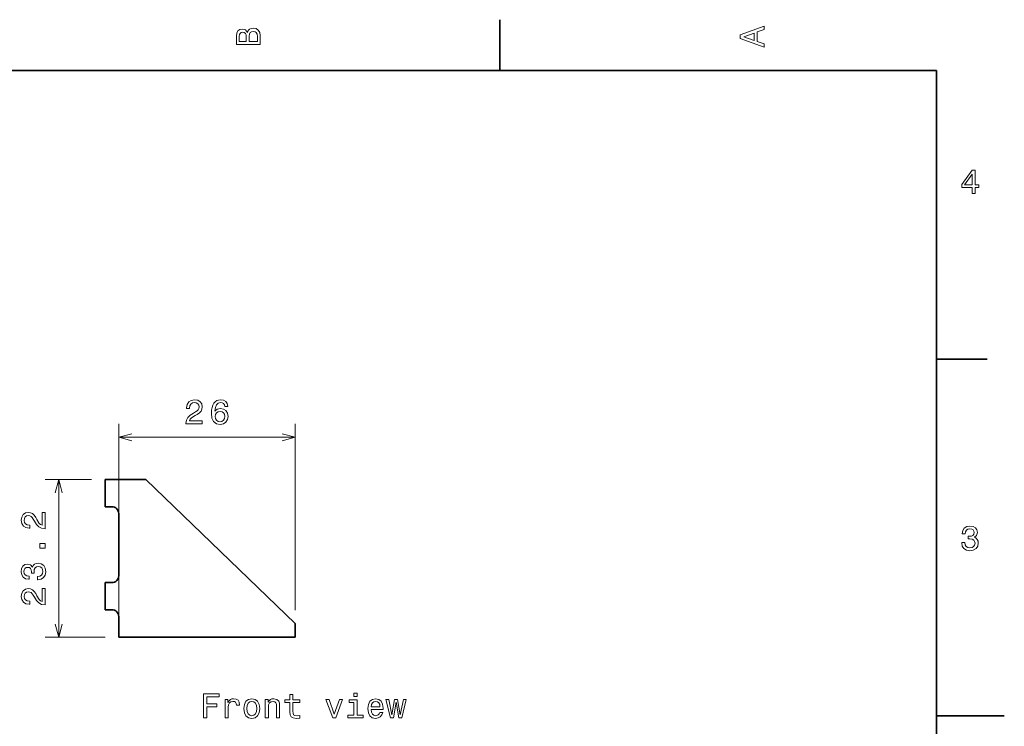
# Model space of a CAD drawing. Extents: x 0 to 297, y 0 to 210.
# Tile 9 of 9: x 152 to 297, y 103 to 208. Entities that reach past the tile are written whole.
import ezdxf

# ---------------------------------------------------------------- set-up
doc = ezdxf.new("R2010")
doc.units = 0

msp = doc.modelspace()

# ---------------------------------------------------------------- linework, layer by layer
at = {"color": 7, "lineweight": 35, "ltscale": 0.1875}
for p, q in [((222.699997, 200), (222.699997, 207.5)), ((287, 157.5), (294.5, 157.5))]:
    msp.add_line(p, q, dxfattribs=at)
at = {"color": 7, "lineweight": 35}
for p, q in [((287, 200), (10, 200)), ((287, 10), (287, 200)), ((192.605743, 118.579781), (170.605743, 139.779785)), ((166.605743, 116.579781), (192.605743, 116.579781))]:
    msp.add_line(p, q, dxfattribs=at)
at = {"color": 7, "lineweight": 13}
for p, q in [((166.605743, 118.579781), (166.605743, 148.015396)), ((192.605743, 120.579781), (192.605743, 148.015396)), ((166.605743, 146.015396), (192.605743, 146.015396)), ((157.762009, 116.579781), (157.762009, 139.779785))]:
    msp.add_line(p, q, dxfattribs=at)
at = {"color": 7, "lineweight": 13, "ltscale": 0.171093}
msp.add_line((162.605743, 139.779785), (155.762009, 139.779785), dxfattribs=at)
at = {"color": 7, "lineweight": 35, "ltscale": 0.15}
msp.add_line((170.605743, 139.779785), (164.605743, 139.779785), dxfattribs=at)
at = {"color": 7, "lineweight": 35, "ltscale": 0.1}
for p, q in [((164.605743, 139.779785), (164.605743, 135.779785)), ((164.605743, 124.629784), (164.605743, 120.629784))]:
    msp.add_line(p, q, dxfattribs=at)
at = {"color": 7, "lineweight": 35, "ltscale": 0.025}
for p, q in [((164.605743, 135.779785), (165.605743, 135.779785)), ((165.605743, 124.629784), (164.605743, 124.629784)), ((164.605743, 120.629784), (165.605743, 120.629784))]:
    msp.add_line(p, q, dxfattribs=at)
at = {"color": 7, "lineweight": 35, "ltscale": 0.22875}
msp.add_line((166.605743, 134.779785), (166.605743, 125.629784), dxfattribs=at)
at = {"color": 7, "lineweight": 35, "ltscale": 0.07625}
msp.add_line((166.605743, 119.629784), (166.605743, 116.579781), dxfattribs=at)
at = {"color": 7, "lineweight": 35, "ltscale": 0.05}
msp.add_line((192.605743, 116.579781), (192.605743, 118.579781), dxfattribs=at)
at = {"color": 7, "lineweight": 13, "ltscale": 0.221093}
msp.add_line((164.605743, 116.579781), (155.762009, 116.579781), dxfattribs=at)
at = {"color": 7, "lineweight": 35, "ltscale": 0.25}
msp.add_line((287, 105), (297, 105), dxfattribs=at)
at = {"color": 7, "lineweight": 13}
for points in [[(185.542007, 205.630417), (185.249496, 205.983429), (185.052811, 206.074219), (184.81073, 206.104477), (184.432495, 206.03891), (184.160156, 205.842224), (183.993729, 205.524506), (183.933212, 205.080704), (183.933212, 203.835022), (187.433212, 203.835022), (187.433212, 205.151306), (187.36261, 205.620331), (187.155838, 205.968307), (186.828018, 206.185165), (186.384216, 206.260818), (186.08667, 206.215424), (185.839554, 206.094391), (185.65799, 205.897705)], [(261.633209, 203.466858), (261.633209, 203.930847), (260.604401, 204.298996), (260.604401, 205.695969), (261.633209, 206.064133), (261.633209, 206.538193), (258.128174, 205.257217), (258.128174, 204.742798)], [(185.385666, 204.984879), (185.385666, 204.298996), (184.351807, 204.298996), (184.351807, 205.025223), (184.382065, 205.297562), (184.472839, 205.489197), (184.629181, 205.605194), (184.86116, 205.645538), (185.093155, 205.600143), (185.254532, 205.479111), (185.355408, 205.272339)], [(187.014618, 205.095825), (187.014618, 204.298996), (185.809296, 204.298996), (185.809296, 205.050446), (185.844589, 205.368164), (185.9505, 205.595108), (186.132065, 205.731277), (186.394302, 205.776657), (186.671692, 205.731277), (186.863327, 205.605194), (186.979324, 205.393372)], [(260.17572, 204.460388), (258.632477, 205), (260.17572, 205.539627)], [(292.277374, 181.916794), (292.731262, 181.916794), (292.731262, 182.784225), (293.23056, 182.784225), (293.23056, 183.187683), (292.731262, 183.187683), (292.731262, 185.341141), (292.272339, 185.341141), (290.739197, 183.228027), (290.739197, 182.784225), (292.277374, 182.784225)], [(291.162842, 183.187683), (292.277374, 184.756134), (292.277374, 183.187683)], [(176.507187, 148.015396), (178.912811, 148.015396), (178.912811, 148.449112), (177.011505, 148.449112), (177.117416, 148.686142), (177.298965, 148.882828), (177.858765, 149.240906), (178.156326, 149.392197), (178.489166, 149.609055), (178.726212, 149.861221), (178.862366, 150.158768), (178.912811, 150.496674), (178.827072, 150.920288), (178.590042, 151.253143), (178.226929, 151.464966), (177.757904, 151.540619), (177.273758, 151.45488), (176.905594, 151.21785), (176.668564, 150.8396), (176.587875, 150.340332), (176.587875, 150.269714), (177.046814, 150.269714), (177.046814, 150.310059), (177.092194, 150.653), (177.228363, 150.905167), (177.445221, 151.066544), (177.732697, 151.122025), (178.025192, 151.071594), (178.24205, 150.945511), (178.38327, 150.748825), (178.433701, 150.501709), (178.398392, 150.269714), (178.302582, 150.073029), (178.14119, 149.901566), (177.919281, 149.750275), (177.621735, 149.588882), (177.127502, 149.276199), (176.779526, 148.943359), (176.572754, 148.539886), (176.507187, 148.030518)], [(182.684128, 150.572311), (182.588303, 150.98082), (182.366409, 151.283417), (182.023468, 151.475052), (181.579666, 151.540619), (181.28212, 151.50531), (181.024902, 151.409485), (180.797958, 151.253143), (180.606323, 151.03125), (180.455017, 150.753876), (180.34407, 150.41597), (180.273468, 150.017563), (180.253296, 149.56871), (180.333984, 148.85257), (180.5811, 148.333115), (180.979523, 148.020447), (181.524185, 147.914536), (182.013382, 148.00531), (182.386581, 148.24234), (182.628662, 148.61554), (182.714386, 149.0896), (182.628662, 149.56871), (182.396667, 149.936859), (182.038605, 150.168854), (181.594788, 150.249542), (181.115692, 150.148682), (180.757614, 149.861221), (180.833267, 150.41597), (180.994644, 150.814392), (181.24176, 151.051422), (181.584702, 151.132111), (181.836868, 151.091766), (182.028503, 150.985855), (182.154587, 150.809341), (182.220154, 150.572311)], [(182.225189, 149.084564), (182.169724, 148.766846), (182.028503, 148.524765), (181.801559, 148.363373), (181.51915, 148.312943), (181.221588, 148.363373), (180.994644, 148.519714), (180.848389, 148.761795), (180.803009, 149.079514), (180.853439, 149.392197), (180.994644, 149.629227), (181.226639, 149.780518), (181.539322, 149.835999), (181.811646, 149.780518), (182.028503, 149.634277), (182.169724, 149.397247)], [(155.762009, 132.553268), (155.762009, 134.958893), (155.328293, 134.958893), (155.328293, 133.057587), (155.091263, 133.163498), (154.894577, 133.345062), (154.536499, 133.904846), (154.385208, 134.202408), (154.16835, 134.535263), (153.916183, 134.772293), (153.618637, 134.908447), (153.280746, 134.958893), (152.857117, 134.873154), (152.524261, 134.636124), (152.312439, 134.27301), (152.236786, 133.803986), (152.322525, 133.319839), (152.559555, 132.951691), (152.937805, 132.714645), (153.437073, 132.633957), (153.50769, 132.633957), (153.50769, 133.092896), (153.467346, 133.092896), (153.124405, 133.138275), (152.872238, 133.274445), (152.710861, 133.491302), (152.65538, 133.778778), (152.705811, 134.071274), (152.831894, 134.288147), (153.02858, 134.429352), (153.275696, 134.479782), (153.50769, 134.444473), (153.704376, 134.348663), (153.875839, 134.187271), (154.027145, 133.965378), (154.188522, 133.667816), (154.501205, 133.173584), (154.834061, 132.825607), (155.237518, 132.618835), (155.746872, 132.553268)], [(290.729126, 130.51622), (290.729126, 130.480911), (290.809814, 129.996765), (291.046844, 129.633652), (291.420044, 129.401657), (291.914276, 129.315933), (292.438782, 129.401657), (292.832153, 129.623566), (293.08429, 129.976593), (293.175079, 130.430481), (293.134735, 130.728027), (293.023773, 130.970108), (292.842224, 131.156708), (292.600159, 131.292877), (292.927948, 131.565216), (293.043945, 131.998932), (292.968292, 132.392303), (292.751434, 132.68985), (292.398407, 132.87645), (291.914276, 132.942017), (291.460388, 132.861313), (291.112396, 132.63942), (290.885468, 132.286392), (290.809814, 131.817368), (290.809814, 131.782074), (291.258636, 131.782074), (291.299011, 132.104828), (291.430115, 132.336823), (291.641937, 132.478027), (291.939484, 132.528473), (292.201721, 132.488113), (292.393372, 132.382217), (292.509369, 132.210739), (292.554749, 131.97876), (292.509369, 131.731628), (292.388336, 131.565216), (292.176514, 131.46434), (291.889069, 131.434082), (291.692383, 131.439133), (291.692383, 131.04071), (291.939484, 131.050797), (292.257202, 131.005417), (292.494232, 130.884369), (292.635468, 130.687683), (292.685883, 130.430481), (292.630402, 130.13797), (292.484161, 129.921112), (292.252167, 129.784943), (291.944519, 129.739563), (291.626801, 129.789993), (291.394806, 129.941284), (291.248566, 130.183365), (291.193085, 130.51622)], [(155.762009, 129.699814), (155.762009, 130.395782), (155.010574, 130.395782), (155.010574, 129.699814)], [(154.662582, 125.040878), (154.697891, 125.040878), (155.182037, 125.121567), (155.545151, 125.358597), (155.777145, 125.731796), (155.862869, 126.226036), (155.777145, 126.750534), (155.555237, 127.143906), (155.202209, 127.396065), (154.748322, 127.486839), (154.450775, 127.446495), (154.208694, 127.335548), (154.022095, 127.153992), (153.885925, 126.911911), (153.613586, 127.239723), (153.179871, 127.355721), (152.786499, 127.280067), (152.488953, 127.06321), (152.302353, 126.710182), (152.236786, 126.226036), (152.31749, 125.772141), (152.539383, 125.424164), (152.89241, 125.19722), (153.361435, 125.121567), (153.396729, 125.121567), (153.396729, 125.570419), (153.073975, 125.610764), (152.84198, 125.741882), (152.700775, 125.953705), (152.65033, 126.251251), (152.690689, 126.513496), (152.796585, 126.705139), (152.968063, 126.821136), (153.200043, 126.866524), (153.447174, 126.821136), (153.613586, 126.700096), (153.714462, 126.488281), (153.74472, 126.200821), (153.73967, 126.004135), (154.138092, 126.004135), (154.128006, 126.251251), (154.173386, 126.568977), (154.294434, 126.806007), (154.491119, 126.94722), (154.748322, 126.99765), (155.040833, 126.942169), (155.25769, 126.795921), (155.39386, 126.563934), (155.43924, 126.256294), (155.388809, 125.938568), (155.237518, 125.706581), (154.995438, 125.560333), (154.662582, 125.504852)], [(155.762009, 121.3452), (155.762009, 123.750816), (155.328293, 123.750816), (155.328293, 121.849518), (155.091263, 121.955429), (154.894577, 122.136986), (154.536499, 122.696785), (154.385208, 122.994331), (154.16835, 123.327187), (153.916183, 123.564217), (153.618637, 123.700386), (153.280746, 123.750816), (152.857117, 123.665085), (152.524261, 123.428055), (152.312439, 123.064941), (152.236786, 122.595917), (152.322525, 122.111771), (152.559555, 121.743614), (152.937805, 121.506584), (153.437073, 121.425888), (153.50769, 121.425888), (153.50769, 121.884827), (153.467346, 121.884827), (153.124405, 121.930214), (152.872238, 122.066383), (152.710861, 122.283241), (152.65538, 122.570702), (152.705811, 122.863213), (152.831894, 123.08007), (153.02858, 123.221283), (153.275696, 123.271713), (153.50769, 123.236412), (153.704376, 123.140587), (153.875839, 122.979202), (154.027145, 122.757301), (154.188522, 122.459755), (154.501205, 121.965515), (154.834061, 121.617531), (155.237518, 121.410759), (155.746872, 121.3452)], [(179.08989, 104.723152), (179.558914, 104.723152), (179.558914, 106.33194), (181.03154, 106.33194), (181.03154, 106.750526), (179.558914, 106.750526), (179.558914, 107.799522), (181.369431, 107.799522), (181.369431, 108.223152), (179.08989, 108.223152)], [(182.282257, 104.723152), (182.726059, 104.723152), (182.726059, 106.271423), (182.771454, 106.644623), (182.907623, 106.911911), (183.129517, 107.073296), (183.427063, 107.128769), (183.648972, 107.093468), (183.815399, 106.992607), (183.91626, 106.821136), (183.951569, 106.589149), (184.400406, 106.589149), (184.33989, 106.99765), (184.173462, 107.290154), (183.896088, 107.466667), (183.517853, 107.527184), (183.260635, 107.486839), (183.038742, 107.385979), (182.842056, 107.214508), (182.685715, 106.982521), (182.685715, 107.431366), (182.282257, 107.431366)], [(185.020721, 106.074738), (185.101425, 105.459465), (185.333405, 105.005569), (185.701569, 104.723152), (186.195801, 104.627335), (186.684998, 104.723152), (187.053146, 105.000526), (187.285141, 105.454422), (187.37088, 106.074738), (187.285141, 106.69001), (187.053146, 107.148941), (186.684998, 107.426323), (186.195801, 107.527184), (185.701569, 107.426323), (185.333405, 107.143898), (185.101425, 106.69001)], [(188.187881, 104.723152), (188.631683, 104.723152), (188.631683, 106.286552), (188.677063, 106.644623), (188.823318, 106.906868), (189.050262, 107.068253), (189.352859, 107.128769), (189.59494, 107.078339), (189.746231, 106.942169), (189.821884, 106.715225), (189.847092, 106.412636), (189.847092, 104.723152), (190.290909, 104.723152), (190.290909, 106.50341), (190.270721, 106.861481), (190.179947, 107.159035), (189.882401, 107.431366), (189.418427, 107.527184), (189.161224, 107.491882), (188.944366, 107.396065), (188.757767, 107.23468), (188.611511, 107.017822), (188.611511, 107.431366), (188.187881, 107.431366)], [(191.819, 106.962349), (191.819, 105.605721), (191.849258, 105.166954), (191.990463, 104.864365), (192.272888, 104.687851), (192.751999, 104.627335), (193.276489, 104.65255), (193.276489, 105.035835), (192.893204, 105.005569), (192.545227, 105.045921), (192.358627, 105.171997), (192.277939, 105.383812), (192.262802, 105.681366), (192.262802, 106.962349), (193.276489, 106.962349), (193.276489, 107.340584), (192.262802, 107.340584), (192.262802, 108.132378), (191.819, 108.132378), (191.819, 107.340584), (191.052429, 107.340584), (191.052429, 106.962349)], [(198.10791, 104.723152), (198.57692, 104.723152), (199.565399, 107.431366), (199.106461, 107.431366), (198.34494, 105.24765), (197.568283, 107.431366), (197.104309, 107.431366)], [(201.688599, 105.096352), (201.688599, 107.340584), (200.548828, 107.340584), (200.548828, 106.962349), (201.244797, 106.962349), (201.244797, 105.096352), (200.337006, 105.096352), (200.337006, 104.723152), (202.606461, 104.723152), (202.606461, 105.096352)], [(201.703735, 108.344193), (201.234711, 108.344193), (201.234711, 107.839867), (201.703735, 107.839867)], [(203.756317, 105.948654), (205.53154, 105.948654), (205.536575, 106.155426), (205.455887, 106.735397), (205.233978, 107.169121), (204.880966, 107.431366), (204.411942, 107.527184), (203.953003, 107.426323), (203.599976, 107.143898), (203.373032, 106.684967), (203.292343, 106.079781), (203.367996, 105.459465), (203.59494, 105.005569), (203.942917, 104.723152), (204.396805, 104.627335), (204.790176, 104.692894), (205.112946, 104.864365), (205.349976, 105.136696), (205.486145, 105.499809), (205.047394, 105.499809), (204.956604, 105.29808), (204.825485, 105.146782), (204.452286, 105.025749), (204.164825, 105.081223), (203.947968, 105.257736), (203.806747, 105.545197), (203.756317, 105.933525)], [(207.04451, 104.723152), (207.447968, 107.022865), (207.851425, 104.723152), (208.275055, 104.723152), (208.940765, 107.431366), (208.512085, 107.431366), (208.063232, 105.131653), (207.664825, 107.431366), (207.226059, 107.431366), (206.827637, 105.131653), (206.378799, 107.431366), (205.95517, 107.431366), (206.62088, 104.723152)], [(185.474625, 106.079781), (185.520004, 106.533669), (185.661224, 106.861481), (185.888168, 107.06321), (186.195801, 107.133812), (186.498398, 107.06321), (186.725342, 106.866524), (186.866547, 106.533669), (186.916977, 106.079781), (186.866547, 105.62085), (186.725342, 105.287994), (186.498398, 105.086266), (186.195801, 105.020706), (185.888168, 105.086266), (185.661224, 105.287994), (185.520004, 105.62085)], [(203.756317, 106.321854), (203.811798, 106.669838), (203.947968, 106.92704), (204.154739, 107.083382), (204.427063, 107.138855), (204.694366, 107.083382), (204.901138, 106.92704), (205.027222, 106.669838), (205.072601, 106.321854)]]:
    msp.add_lwpolyline(points, close=True, dxfattribs=at)
for points in [[(168.537598, 146.533035), (166.605743, 146.015396), (168.537598, 145.497757)], [(190.673889, 145.497757), (192.605743, 146.015396), (190.673889, 146.533035)], [(158.279648, 137.847931), (157.762009, 139.779785), (157.24437, 137.847931)], [(157.24437, 118.511635), (157.762009, 116.579781), (158.279648, 118.511635)]]:
    msp.add_lwpolyline(points, dxfattribs=at)
at = {"color": 7, "lineweight": 35}
for centre, start, end in [((165.605743, 134.779785), 0, 90.000003), ((165.605743, 125.629784), 269.999997, 360), ((165.605743, 119.629784), 0, 90.000003)]:
    msp.add_arc(centre, 1, start, end, dxfattribs=at)

doc.saveas('drawing.dxf')
